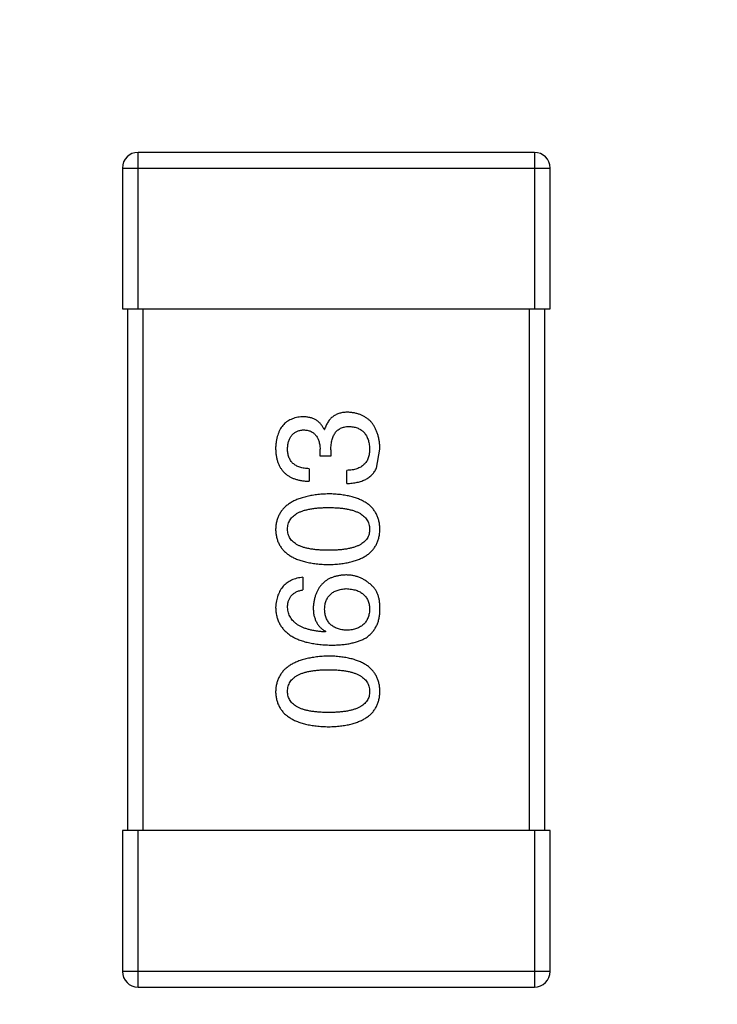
# Model space of a CAD drawing. Header units: inches. Extents: x -39 to 106, y -45 to 75.
# Tile 6 of 222: x -2.57 to -1.23, y -29.36 to -27.48. Entities that reach past the tile are written whole.
import ezdxf

# ---------------------------------------------------------------- set-up
doc = ezdxf.new("R2010")
doc.units = ezdxf.units.IN
doc.header["$LTSCALE"] = 1.21
doc.header["$MEASUREMENT"] = 0
doc.header["$PDMODE"] = 3
doc.header["$PDSIZE"] = 0.3125
doc.layers.get('0').update_dxf_attribs({"linetype": 'CONTINUOUS'})
doc.layers.get('Defpoints').update_dxf_attribs({"linetype": 'CONTINUOUS'})
doc.layers.add('DIM', color=3, linetype='CONTINUOUS')
doc.styles.get("Standard").update_dxf_attribs({"font": 'txt', "width": 0.8})
doc.dimstyles.get("Standard").update_dxf_attribs({"dimtxt": 0.15625, "dimasz": 0.1875, "dimexe": 0.125, "dimexo": 0.0625, "dimgap": 0.09, "dimtad": 0, "dimtih": 1, "dimtoh": 1, "dimzin": 4, "dimdsep": 46, "dimtxsty": 'STANDARD', "dimblk": '_FILLED', "dimblk1": '_FILLED', "dimblk2": '_FILLED', "dimcen": 0.09, "dimazin": 1, "dimtp": 0.01, "dimtm": 0.01, "dimtfac": 1, "dimtofl": 0, "dimtmove": 0, "dimatfit": 3, "dimldrblk": '_FILLED', "dimfxl": 1, "dimtolj": 1, "dimtzin": 4, "dimarcsym": 0})

# ---------------------------------------------------------------- blocks, each defined once
blk = doc.blocks.new('_FILLED')
at = {"color": 0, "linetype": 'ByBlock'}
blk.add_solid([(0, 0), (-1, 0.16667), (-1, -0.16667)], dxfattribs=at)
blk = doc.blocks.new('*D5')
at = {"layer": 'Defpoints', "color": 0}
for p in [(-37.3691, 66.4698), (1.8781, 66.4698), (-13.6719, -30.5315)]:
    blk.add_point(p, dxfattribs=at)
at = {"layer": 'DIM', "color": 0, "lineweight": -2}
for p, q in [((1.8156, 66.4698), (-37.4941, 66.4698)), ((-37.3691, 64.4698), (-37.3691, 20.9925)), ((-37.3691, -28.5315), (-37.3691, 14.9458)), ((-13.7344, -30.5315), (-37.4941, -30.5315))]:
    blk.add_line(p, q, dxfattribs=at)
at = {"layer": 'DIM', "color": 0, "lineweight": -2, "xscale": 2, "yscale": 2, "zscale": 2}
for p, rotation in [((-37.3691, 66.4698), 90), ((-37.3691, -30.5315), 270)]:
    blk.add_blockref('_FILLED', p, dxfattribs=dict(at, rotation=rotation))
at = {"layer": 'DIM', "color": 0, "insert": (-37.3691, 17.9691), "char_height": 2, "attachment_point": 5, "rotation": 90}
blk.add_mtext('\\A1;97.00', dxfattribs=at)
blk = doc.blocks.new('*D6')
at = {"layer": 'Defpoints', "color": 0}
for p in [(-13.1719, -23.0315), (49.8281, -23.0315), (49.8281, -38.8367)]:
    blk.add_point(p, dxfattribs=at)
at = {"layer": 'DIM', "color": 0, "lineweight": -2}
for p, q in [((-13.1719, -23.094), (-13.1719, -38.9617)), ((49.8281, -23.094), (49.8281, -38.9617)), ((-11.1719, -38.8367), (15.3048, -38.8367)), ((47.8281, -38.8367), (21.3515, -38.8367))]:
    blk.add_line(p, q, dxfattribs=at)
at = {"layer": 'DIM', "color": 0, "lineweight": -2, "xscale": 2, "yscale": 2, "zscale": 2, "rotation": 180}
blk.add_blockref('_FILLED', (-13.1719, -38.8367), dxfattribs=at)
at = {"layer": 'DIM', "color": 0, "lineweight": -2, "xscale": 2, "yscale": 2, "zscale": 2}
blk.add_blockref('_FILLED', (49.8281, -38.8367), dxfattribs=at)
at = {"layer": 'DIM', "color": 0, "insert": (18.3281, -38.8367), "char_height": 2, "attachment_point": 5}
blk.add_mtext('\\A1;63.00', dxfattribs=at)
blk = doc.blocks.new('*D8')
at = {"layer": 'Defpoints', "color": 0}
for p in [(-16.6812, -27.5315), (53.3282, -27.5316), (53.3282, -43.367)]:
    blk.add_point(p, dxfattribs=at)
at = {"layer": 'DIM', "color": 0, "lineweight": -2}
for p, q in [((-16.6812, -27.594), (-16.6812, -43.492)), ((53.3282, -27.5941), (53.3282, -43.492)), ((-14.6812, -43.367), (15.4335, -43.367)), ((51.3282, -43.367), (21.2135, -43.367))]:
    blk.add_line(p, q, dxfattribs=at)
at = {"layer": 'DIM', "color": 0, "lineweight": -2, "xscale": 2, "yscale": 2, "zscale": 2, "rotation": 180}
blk.add_blockref('_FILLED', (-16.6812, -43.367), dxfattribs=at)
at = {"layer": 'DIM', "color": 0, "lineweight": -2, "xscale": 2, "yscale": 2, "zscale": 2}
blk.add_blockref('_FILLED', (53.3282, -43.367), dxfattribs=at)
at = {"layer": 'DIM', "color": 0, "insert": (18.3235, -43.367), "char_height": 2, "attachment_point": 5}
blk.add_mtext('\\A1;70.00', dxfattribs=at)

msp = doc.modelspace()

# ---------------------------------------------------------------- linework, layer by layer
at = {"color": 7, "linetype": 'Continuous'}
for p, q in [((-1.5848, -27.7315), (-2.3448, -27.7315)), ((-2.3448, -28.0315), (-2.3448, -27.7315)), ((-1.5848, -27.7315), (-1.5848, -28.0315)), ((-2.3748, -27.7615), (-1.5548, -27.7615)), ((-2.3748, -27.7615), (-2.3748, -28.0315)), ((-1.5548, -28.0315), (-1.5548, -27.7615)), ((-2.3748, -28.0315), (-1.5548, -28.0315)), ((-2.3648, -28.0315), (-2.3648, -29.0315)), ((-2.3348, -29.0315), (-2.3348, -28.0315)), ((-1.5948, -28.0315), (-1.5948, -29.0315)), ((-1.5648, -29.0315), (-1.5648, -28.0315)), ((-1.9882, -28.2624), (-1.9871, -28.2624)), ((-1.9959, -28.3137), (-1.9959, -28.3006)), ((-1.9751, -28.3017), (-1.9751, -28.3137)), ((-1.8877, -28.3367), (-1.8811, -28.3006)), ((-1.9751, -28.3137), (-1.9959, -28.3137)), ((-2.0166, -28.3378), (-2.0166, -28.3618)), ((-1.9445, -28.3662), (-1.9445, -28.3411)), ((-2.0286, -28.5459), (-2.0286, -28.57)), ((-1.9849, -28.6497), (-1.986, -28.6508)), ((-1.5548, -29.0315), (-2.3748, -29.0315)), ((-2.3748, -29.0315), (-2.3748, -29.3015)), ((-2.3448, -29.3315), (-2.3448, -29.0315)), ((-1.5848, -29.0315), (-1.5848, -29.3315)), ((-1.5548, -29.3015), (-1.5548, -29.0315)), ((-1.5548, -29.3015), (-2.3748, -29.3015)), ((-2.3448, -29.3315), (-1.5848, -29.3315))]:
    msp.add_line(p, q, dxfattribs=at)
for centre, start, end in [((-2.3448, -27.7615), 90, 180), ((-1.5848, -27.7615), 0, 90), ((-2.3448, -29.3015), 180, 270), ((-1.5848, -29.3015), 270, 0)]:
    msp.add_arc(centre, 0.03, start, end, dxfattribs=at)
for points, knots in [([(-1.9423, -28.2296), (-1.9437, -28.2296), (-1.9465, -28.2296), (-1.9506, -28.2301), (-1.9545, -28.2306), (-1.9582, -28.2316), (-1.9617, -28.2327), (-1.965, -28.2341), (-1.9681, -28.2358), (-1.971, -28.2377), (-1.9737, -28.2399), (-1.9762, -28.2424), (-1.9785, -28.2451), (-1.9807, -28.248), (-1.9826, -28.2513), (-1.9844, -28.2547), (-1.9858, -28.2584), (-1.9867, -28.261), (-1.9871, -28.2624)], [0, 0, 0, 0, 0.071215, 0.138707, 0.20396, 0.266995, 0.327734, 0.387609, 0.445602, 0.503345, 0.561136, 0.618597, 0.677672, 0.738255, 0.799989, 0.863961, 0.930555, 1, 1, 1, 1]), ([(-1.8811, -28.3006), (-1.8812, -28.2979), (-1.8815, -28.2925), (-1.8824, -28.2848), (-1.8838, -28.2776), (-1.8856, -28.2709), (-1.8879, -28.2646), (-1.8906, -28.2589), (-1.8938, -28.2537), (-1.8974, -28.2489), (-1.9015, -28.2447), (-1.906, -28.241), (-1.911, -28.2378), (-1.9164, -28.2351), (-1.9222, -28.2329), (-1.9285, -28.2313), (-1.9352, -28.2301), (-1.9399, -28.2298), (-1.9423, -28.2296)], [0, 0, 0, 0, 0.078078, 0.151942, 0.221594, 0.28726, 0.350176, 0.409768, 0.467648, 0.523784, 0.578904, 0.634014, 0.689819, 0.746826, 0.805875, 0.867063, 0.931764, 1, 1, 1, 1]), ([(-2.0297, -28.2383), (-2.0317, -28.2385), (-2.0356, -28.2388), (-2.0412, -28.2399), (-2.0465, -28.2413), (-2.0514, -28.2432), (-2.0559, -28.2455), (-2.06, -28.2482), (-2.0639, -28.2514), (-2.0673, -28.255), (-2.0703, -28.2589), (-2.0729, -28.2634), (-2.0753, -28.2682), (-2.0771, -28.2734), (-2.0788, -28.2791), (-2.0799, -28.2852), (-2.0808, -28.2917), (-2.081, -28.2961), (-2.0811, -28.2984)], [0, 0, 0, 0, 0.067521, 0.132139, 0.193339, 0.252064, 0.309083, 0.364848, 0.420021, 0.475612, 0.532002, 0.589602, 0.649896, 0.712634, 0.778603, 0.848416, 0.922155, 1, 1, 1, 1]), ([(-1.9882, -28.2624), (-1.9892, -28.2605), (-1.991, -28.2567), (-1.9947, -28.2518), (-1.9991, -28.2476), (-2.004, -28.2441), (-2.0096, -28.2415), (-2.0158, -28.2396), (-2.0226, -28.2385), (-2.0273, -28.2384), (-2.0297, -28.2383)], [0, 0, 0, 0, 0.125227, 0.244792, 0.361427, 0.478215, 0.59667, 0.722058, 0.856314, 1, 1, 1, 1]), ([(-2.0581, -28.2995), (-2.0581, -28.2981), (-2.058, -28.2955), (-2.0575, -28.2916), (-2.0568, -28.288), (-2.0559, -28.2846), (-2.0548, -28.2814), (-2.0534, -28.2786), (-2.0518, -28.2759), (-2.05, -28.2735), (-2.048, -28.2714), (-2.0457, -28.2695), (-2.0432, -28.2679), (-2.0405, -28.2665), (-2.0376, -28.2653), (-2.0344, -28.2645), (-2.0311, -28.2638), (-2.0287, -28.2636), (-2.0275, -28.2635)], [0, 0, 0, 0, 0.078051, 0.151197, 0.220412, 0.286742, 0.34933, 0.409464, 0.467368, 0.52298, 0.578639, 0.633998, 0.690142, 0.746855, 0.805868, 0.867776, 0.932345, 1, 1, 1, 1]), ([(-2.0275, -28.2635), (-2.0263, -28.2635), (-2.0239, -28.2637), (-2.0204, -28.2642), (-2.0171, -28.265), (-2.0141, -28.2661), (-2.0113, -28.2675), (-2.0087, -28.2692), (-2.0064, -28.2711), (-2.0043, -28.2733), (-2.0024, -28.2758), (-2.0008, -28.2785), (-1.9993, -28.2815), (-1.9982, -28.2848), (-1.9973, -28.2884), (-1.9965, -28.2922), (-1.996, -28.2963), (-1.9959, -28.2992), (-1.9959, -28.3006)], [0, 0, 0, 0, 0.067741, 0.131599, 0.192143, 0.249977, 0.306453, 0.361639, 0.416449, 0.471489, 0.527582, 0.584873, 0.644974, 0.70814, 0.77492, 0.845909, 0.920585, 1, 1, 1, 1]), ([(-1.9751, -28.3017), (-1.9751, -28.2999), (-1.9751, -28.2964), (-1.9746, -28.2913), (-1.9739, -28.2866), (-1.9729, -28.2822), (-1.9717, -28.2781), (-1.9701, -28.2744), (-1.9683, -28.2711), (-1.9661, -28.2681), (-1.9637, -28.2654), (-1.961, -28.2632), (-1.9581, -28.2612), (-1.9548, -28.2596), (-1.9512, -28.2584), (-1.9474, -28.2575), (-1.9433, -28.257), (-1.9405, -28.2569), (-1.939, -28.2569)], [0, 0, 0, 0, 0.082495, 0.159728, 0.232496, 0.300725, 0.365163, 0.425859, 0.483728, 0.538892, 0.592921, 0.646195, 0.699968, 0.754746, 0.811387, 0.870806, 0.933482, 1, 1, 1, 1]), ([(-1.939, -28.2569), (-1.9376, -28.257), (-1.9347, -28.2572), (-1.9306, -28.258), (-1.9267, -28.259), (-1.9231, -28.2603), (-1.9198, -28.2619), (-1.9167, -28.2638), (-1.9139, -28.2661), (-1.9113, -28.2686), (-1.9091, -28.2715), (-1.9071, -28.2746), (-1.9053, -28.278), (-1.9039, -28.2818), (-1.9027, -28.2858), (-1.9018, -28.2901), (-1.9011, -28.2947), (-1.9009, -28.2979), (-1.9008, -28.2995)], [0, 0, 0, 0, 0.068514, 0.133941, 0.195994, 0.255362, 0.312994, 0.369441, 0.424687, 0.480522, 0.537148, 0.594801, 0.654411, 0.716817, 0.781981, 0.850498, 0.923306, 1, 1, 1, 1]), ([(-2.0811, -28.2984), (-2.081, -28.3009), (-2.0809, -28.3058), (-2.0799, -28.3129), (-2.0787, -28.3196), (-2.0768, -28.3257), (-2.0745, -28.3314), (-2.0716, -28.3366), (-2.0683, -28.3413), (-2.0645, -28.3455), (-2.0602, -28.3493), (-2.0554, -28.3525), (-2.0501, -28.3553), (-2.0444, -28.3576), (-2.0381, -28.3594), (-2.0314, -28.3607), (-2.0242, -28.3616), (-2.0192, -28.3617), (-2.0166, -28.3618)], [0, 0, 0, 0, 0.073232, 0.142595, 0.207997, 0.270074, 0.329156, 0.386529, 0.441846, 0.496976, 0.551877, 0.607941, 0.665637, 0.725446, 0.788542, 0.855101, 0.925196, 1, 1, 1, 1]), ([(-2.0166, -28.3378), (-2.0183, -28.3377), (-2.0215, -28.3376), (-2.0263, -28.337), (-2.0307, -28.3362), (-2.0347, -28.3351), (-2.0385, -28.3337), (-2.0419, -28.3319), (-2.045, -28.33), (-2.0478, -28.3277), (-2.0503, -28.3252), (-2.0524, -28.3223), (-2.0542, -28.3192), (-2.0556, -28.3158), (-2.0568, -28.3121), (-2.0576, -28.3082), (-2.0581, -28.3039), (-2.0581, -28.301), (-2.0581, -28.2995)], [0, 0, 0, 0, 0.078134, 0.15164, 0.221358, 0.286689, 0.348614, 0.407697, 0.464247, 0.520153, 0.574432, 0.629291, 0.684538, 0.742032, 0.801329, 0.863637, 0.930123, 1, 1, 1, 1]), ([(-1.9008, -28.2995), (-1.9008, -28.3012), (-1.9008, -28.3043), (-1.9014, -28.3089), (-1.9022, -28.3133), (-1.9034, -28.3172), (-1.9049, -28.321), (-1.9068, -28.3243), (-1.9091, -28.3274), (-1.9116, -28.3302), (-1.9146, -28.3326), (-1.9178, -28.3348), (-1.9215, -28.3366), (-1.9254, -28.3381), (-1.9297, -28.3394), (-1.9343, -28.3402), (-1.9393, -28.3409), (-1.9427, -28.341), (-1.9445, -28.3411)], [0, 0, 0, 0, 0.071272, 0.13882, 0.201858, 0.262757, 0.320043, 0.376709, 0.431462, 0.486034, 0.541209, 0.597703, 0.65589, 0.717768, 0.782056, 0.850407, 0.92277, 1, 1, 1, 1]), ([(-1.9445, -28.3662), (-1.9427, -28.3661), (-1.9392, -28.366), (-1.9341, -28.3656), (-1.9292, -28.3649), (-1.9246, -28.364), (-1.9202, -28.3629), (-1.916, -28.3616), (-1.9121, -28.36), (-1.9084, -28.3583), (-1.905, -28.3564), (-1.9018, -28.3542), (-1.8988, -28.3518), (-1.8961, -28.3492), (-1.8936, -28.3464), (-1.8914, -28.3434), (-1.8893, -28.3402), (-1.8882, -28.3378), (-1.8877, -28.3367)], [0, 0, 0, 0, 0.078937, 0.154495, 0.226898, 0.296844, 0.363348, 0.427781, 0.48946, 0.549586, 0.607902, 0.664733, 0.720805, 0.776157, 0.831175, 0.886736, 0.943094, 1, 1, 1, 1]), ([(-1.9795, -28.3861), (-1.9835, -28.3863), (-1.9913, -28.3866), (-2.0026, -28.3878), (-2.0131, -28.3894), (-2.0229, -28.3914), (-2.032, -28.394), (-2.0403, -28.397), (-2.0478, -28.4005), (-2.0546, -28.4045), (-2.0606, -28.409), (-2.0659, -28.414), (-2.0704, -28.4194), (-2.0741, -28.4254), (-2.077, -28.4318), (-2.0792, -28.4388), (-2.0806, -28.4461), (-2.0809, -28.4513), (-2.0811, -28.4539)], [0, 0, 0, 0, 0.088475, 0.171606, 0.249595, 0.322626, 0.391327, 0.455765, 0.516374, 0.573675, 0.628522, 0.681161, 0.732559, 0.783563, 0.83504, 0.887639, 0.942585, 1, 1, 1, 1]), ([(-1.8811, -28.4539), (-1.8812, -28.4512), (-1.8815, -28.446), (-1.8827, -28.4385), (-1.8848, -28.4315), (-1.8875, -28.425), (-1.8911, -28.419), (-1.8953, -28.4135), (-1.9004, -28.4084), (-1.9062, -28.4039), (-1.9128, -28.4), (-1.9201, -28.3965), (-1.9282, -28.3935), (-1.937, -28.391), (-1.9465, -28.389), (-1.9569, -28.3875), (-1.9679, -28.3865), (-1.9755, -28.3862), (-1.9795, -28.3861)], [0, 0, 0, 0, 0.059134, 0.115603, 0.169236, 0.221572, 0.273254, 0.32474, 0.377319, 0.431815, 0.488555, 0.548609, 0.612242, 0.680182, 0.75251, 0.829782, 0.91231, 1, 1, 1, 1]), ([(-2.0581, -28.4539), (-2.0581, -28.4522), (-2.058, -28.4489), (-2.0571, -28.4442), (-2.0555, -28.4397), (-2.0533, -28.4356), (-2.0505, -28.4319), (-2.0471, -28.4284), (-2.043, -28.4254), (-2.0384, -28.4225), (-2.0332, -28.4201), (-2.0273, -28.418), (-2.0208, -28.4163), (-2.0137, -28.4148), (-2.006, -28.4137), (-1.9977, -28.4129), (-1.9888, -28.4124), (-1.9826, -28.4124), (-1.9795, -28.4123)], [0, 0, 0, 0, 0.050604, 0.098688, 0.145699, 0.191791, 0.238625, 0.286717, 0.337546, 0.391814, 0.449755, 0.512106, 0.579685, 0.652048, 0.730262, 0.814146, 0.904281, 1, 1, 1, 1]), ([(-1.9795, -28.4123), (-1.9763, -28.4124), (-1.9703, -28.4124), (-1.9614, -28.4129), (-1.9532, -28.4137), (-1.9456, -28.4148), (-1.9386, -28.4163), (-1.9321, -28.418), (-1.9263, -28.4201), (-1.9211, -28.4226), (-1.9164, -28.4253), (-1.9123, -28.4284), (-1.9089, -28.4318), (-1.906, -28.4356), (-1.9038, -28.4397), (-1.9021, -28.4441), (-1.9011, -28.4489), (-1.9009, -28.4522), (-1.9008, -28.4539)], [0, 0, 0, 0, 0.094834, 0.184067, 0.267029, 0.344713, 0.417334, 0.484367, 0.546941, 0.604717, 0.65953, 0.710539, 0.759381, 0.806382, 0.853027, 0.900623, 0.949121, 1, 1, 1, 1]), ([(-2.0811, -28.4539), (-2.081, -28.4565), (-2.0807, -28.4617), (-2.0795, -28.4692), (-2.0773, -28.4762), (-2.0745, -28.4827), (-2.0708, -28.4888), (-2.0664, -28.4943), (-2.0611, -28.4993), (-2.0551, -28.5038), (-2.0483, -28.5078), (-2.0408, -28.5112), (-2.0324, -28.5142), (-2.0233, -28.5167), (-2.0135, -28.5187), (-2.0028, -28.5202), (-1.9914, -28.5212), (-1.9835, -28.5215), (-1.9795, -28.5216)], [0, 0, 0, 0, 0.057911, 0.113262, 0.165956, 0.217443, 0.268511, 0.319665, 0.372, 0.426129, 0.483365, 0.543779, 0.607756, 0.676562, 0.749704, 0.827713, 0.911177, 1, 1, 1, 1]), ([(-1.9795, -28.4943), (-1.9826, -28.4943), (-1.9888, -28.4942), (-1.9977, -28.4937), (-2.006, -28.493), (-2.0137, -28.4919), (-2.0208, -28.4904), (-2.0273, -28.4888), (-2.0332, -28.4867), (-2.0384, -28.4843), (-2.0431, -28.4817), (-2.0471, -28.4787), (-2.0505, -28.4753), (-2.0533, -28.4717), (-2.0555, -28.4677), (-2.0571, -28.4633), (-2.058, -28.4587), (-2.0581, -28.4555), (-2.0581, -28.4539)], [0, 0, 0, 0, 0.096452, 0.187278, 0.271765, 0.350519, 0.423437, 0.491321, 0.554011, 0.612224, 0.666281, 0.717003, 0.764884, 0.811423, 0.856783, 0.902993, 0.950236, 1, 1, 1, 1]), ([(-1.9795, -28.5216), (-1.9755, -28.5215), (-1.9679, -28.5212), (-1.9569, -28.5202), (-1.9465, -28.5187), (-1.937, -28.5167), (-1.9282, -28.5142), (-1.9201, -28.5112), (-1.9128, -28.5078), (-1.9063, -28.5037), (-1.9004, -28.4993), (-1.8953, -28.4943), (-1.8911, -28.4888), (-1.8875, -28.4827), (-1.8848, -28.4762), (-1.8827, -28.4692), (-1.8815, -28.4617), (-1.8812, -28.4565), (-1.8811, -28.4539)], [0, 0, 0, 0, 0.087693, 0.170223, 0.247496, 0.319826, 0.387768, 0.451403, 0.511459, 0.568358, 0.622671, 0.675251, 0.726739, 0.778422, 0.830759, 0.884394, 0.940865, 1, 1, 1, 1]), ([(-1.9008, -28.4539), (-1.9008, -28.4555), (-1.901, -28.4587), (-1.9019, -28.4633), (-1.9034, -28.4677), (-1.9056, -28.4716), (-1.9084, -28.4753), (-1.9118, -28.4787), (-1.9159, -28.4817), (-1.9205, -28.4843), (-1.9258, -28.4867), (-1.9316, -28.4888), (-1.9381, -28.4904), (-1.9452, -28.4919), (-1.9529, -28.493), (-1.9612, -28.4937), (-1.9701, -28.4942), (-1.9763, -28.4943), (-1.9795, -28.4943)], [0, 0, 0, 0, 0.049766, 0.097012, 0.143225, 0.188786, 0.235079, 0.282962, 0.333687, 0.387747, 0.445963, 0.508657, 0.576545, 0.649868, 0.72822, 0.812712, 0.903543, 1, 1, 1, 1]), ([(-2.0286, -28.5459), (-2.0306, -28.5462), (-2.0345, -28.5466), (-2.0401, -28.5479), (-2.0454, -28.5495), (-2.0504, -28.5515), (-2.0549, -28.5538), (-2.0591, -28.5566), (-2.0629, -28.5596), (-2.0664, -28.5631), (-2.0695, -28.5669), (-2.0723, -28.5711), (-2.0747, -28.5757), (-2.0767, -28.5806), (-2.0784, -28.5859), (-2.0797, -28.5915), (-2.0806, -28.5976), (-2.0809, -28.6017), (-2.0811, -28.6038)], [0, 0, 0, 0, 0.06947, 0.136096, 0.199592, 0.260665, 0.319672, 0.377156, 0.433415, 0.489984, 0.546535, 0.604276, 0.663499, 0.725182, 0.788953, 0.855683, 0.926216, 1, 1, 1, 1]), ([(-1.9467, -28.5415), (-1.949, -28.5417), (-1.9536, -28.5419), (-1.9602, -28.5429), (-1.9664, -28.5443), (-1.9723, -28.5461), (-1.9776, -28.5484), (-1.9826, -28.5512), (-1.9872, -28.5544), (-1.9913, -28.5582), (-1.995, -28.5623), (-1.9983, -28.5669), (-2.0011, -28.572), (-2.0035, -28.5775), (-2.0056, -28.5834), (-2.0071, -28.5898), (-2.0083, -28.5967), (-2.0087, -28.6014), (-2.009, -28.6038)], [0, 0, 0, 0, 0.071527, 0.139094, 0.20346, 0.264939, 0.323904, 0.381383, 0.437591, 0.493343, 0.549401, 0.606085, 0.664838, 0.725424, 0.788712, 0.855452, 0.925772, 1, 1, 1, 1]), ([(-1.8975, -28.5612), (-1.8992, -28.5596), (-1.9027, -28.5565), (-1.9082, -28.5525), (-1.9141, -28.5492), (-1.9201, -28.5463), (-1.9264, -28.5442), (-1.933, -28.5426), (-1.9397, -28.5417), (-1.9443, -28.5416), (-1.9467, -28.5415)], [0, 0, 0, 0, 0.129393, 0.255335, 0.378531, 0.500878, 0.622934, 0.746191, 0.87096, 1, 1, 1, 1]), ([(-2.0581, -28.6038), (-2.0581, -28.6016), (-2.0579, -28.5972), (-2.0565, -28.5911), (-2.0542, -28.5857), (-2.0509, -28.581), (-2.0467, -28.5771), (-2.0415, -28.5739), (-2.0354, -28.5715), (-2.031, -28.5705), (-2.0286, -28.57)], [0, 0, 0, 0, 0.136586, 0.261496, 0.378089, 0.490612, 0.605522, 0.725767, 0.8561, 1, 1, 1, 1]), ([(-1.9871, -28.6071), (-1.987, -28.6056), (-1.9869, -28.6027), (-1.9863, -28.5984), (-1.9854, -28.5944), (-1.9842, -28.5907), (-1.9826, -28.5873), (-1.9808, -28.5841), (-1.9787, -28.5813), (-1.9762, -28.5786), (-1.9734, -28.5763), (-1.9704, -28.5742), (-1.967, -28.5725), (-1.9633, -28.571), (-1.9593, -28.5698), (-1.955, -28.5688), (-1.9504, -28.5681), (-1.9472, -28.5679), (-1.9456, -28.5678)], [0, 0, 0, 0, 0.069884, 0.136529, 0.199638, 0.259844, 0.317774, 0.374356, 0.430026, 0.485148, 0.5409, 0.597889, 0.657472, 0.718614, 0.783613, 0.85129, 0.923712, 1, 1, 1, 1]), ([(-1.9456, -28.5678), (-1.9439, -28.5679), (-1.9405, -28.5681), (-1.9356, -28.5688), (-1.9311, -28.5697), (-1.9268, -28.5709), (-1.9229, -28.5723), (-1.9193, -28.5741), (-1.916, -28.5761), (-1.913, -28.5784), (-1.9104, -28.5809), (-1.908, -28.5837), (-1.906, -28.5868), (-1.9043, -28.5901), (-1.9029, -28.5937), (-1.9019, -28.5976), (-1.9011, -28.6017), (-1.9009, -28.6046), (-1.9008, -28.606)], [0, 0, 0, 0, 0.078863, 0.153308, 0.223539, 0.289857, 0.35341, 0.413572, 0.471721, 0.528235, 0.584279, 0.638781, 0.69466, 0.751251, 0.809198, 0.869697, 0.933318, 1, 1, 1, 1]), ([(-1.8811, -28.6104), (-1.8811, -28.6076), (-1.881, -28.6022), (-1.8816, -28.5944), (-1.8827, -28.5872), (-1.8845, -28.5807), (-1.8868, -28.5748), (-1.8898, -28.5696), (-1.8932, -28.565), (-1.8961, -28.5625), (-1.8975, -28.5612)], [0, 0, 0, 0, 0.156782, 0.301945, 0.436395, 0.561474, 0.678489, 0.78853, 0.894967, 1, 1, 1, 1]), ([(-2.0811, -28.6038), (-2.0809, -28.6067), (-2.0806, -28.6122), (-2.0791, -28.6202), (-2.0769, -28.6277), (-2.0738, -28.6346), (-2.0699, -28.6411), (-2.0652, -28.6469), (-2.0598, -28.6523), (-2.0535, -28.657), (-2.0464, -28.6613), (-2.0386, -28.665), (-2.0299, -28.6682), (-2.0205, -28.6708), (-2.0103, -28.6729), (-1.9992, -28.6745), (-1.9874, -28.6756), (-1.9793, -28.6758), (-1.9751, -28.676)], [0, 0, 0, 0, 0.058957, 0.115262, 0.16907, 0.221312, 0.273147, 0.324961, 0.377649, 0.432026, 0.488925, 0.549039, 0.612912, 0.680653, 0.753056, 0.830314, 0.912483, 1, 1, 1, 1]), ([(-1.986, -28.6508), (-1.9888, -28.6506), (-1.9943, -28.6502), (-2.0023, -28.6492), (-2.0097, -28.6479), (-2.0166, -28.6464), (-2.023, -28.6445), (-2.0289, -28.6423), (-2.0342, -28.6398), (-2.039, -28.637), (-2.0432, -28.6339), (-2.047, -28.6305), (-2.0503, -28.6268), (-2.0529, -28.6228), (-2.0551, -28.6185), (-2.0566, -28.6139), (-2.0578, -28.609), (-2.058, -28.6056), (-2.0581, -28.6038)], [0, 0, 0, 0, 0.089218, 0.173709, 0.252753, 0.326963, 0.397099, 0.462534, 0.524018, 0.582178, 0.637235, 0.689955, 0.741228, 0.791618, 0.841661, 0.892925, 0.945259, 1, 1, 1, 1]), ([(-2.009, -28.6038), (-2.0089, -28.6065), (-2.0088, -28.6116), (-2.0077, -28.6189), (-2.0057, -28.6256), (-2.0032, -28.6317), (-1.9997, -28.6372), (-1.9955, -28.6421), (-1.9906, -28.6463), (-1.9868, -28.6486), (-1.9849, -28.6497)], [0, 0, 0, 0, 0.144617, 0.279572, 0.40596, 0.526097, 0.64389, 0.760003, 0.877724, 1, 1, 1, 1]), ([(-1.9445, -28.6476), (-1.9462, -28.6474), (-1.9494, -28.6472), (-1.9542, -28.6465), (-1.9586, -28.6455), (-1.9627, -28.6443), (-1.9665, -28.6427), (-1.97, -28.6409), (-1.9731, -28.6388), (-1.9759, -28.6364), (-1.9785, -28.6337), (-1.9806, -28.6307), (-1.9826, -28.6275), (-1.9841, -28.624), (-1.9854, -28.6201), (-1.9863, -28.6161), (-1.9869, -28.6117), (-1.987, -28.6087), (-1.9871, -28.6071)], [0, 0, 0, 0, 0.076072, 0.148369, 0.216753, 0.281358, 0.342792, 0.401604, 0.458929, 0.514444, 0.569818, 0.625343, 0.681554, 0.739608, 0.800134, 0.863477, 0.929547, 1, 1, 1, 1]), ([(-1.9008, -28.606), (-1.9008, -28.6076), (-1.901, -28.6107), (-1.9016, -28.6152), (-1.9025, -28.6194), (-1.9039, -28.6233), (-1.9054, -28.627), (-1.9074, -28.6303), (-1.9096, -28.6334), (-1.9122, -28.6361), (-1.9151, -28.6386), (-1.9184, -28.6407), (-1.9219, -28.6427), (-1.9258, -28.6442), (-1.93, -28.6455), (-1.9346, -28.6465), (-1.9394, -28.6472), (-1.9428, -28.6474), (-1.9445, -28.6476)], [0, 0, 0, 0, 0.070403, 0.137196, 0.200053, 0.260887, 0.31876, 0.37535, 0.430743, 0.485927, 0.541678, 0.598832, 0.657726, 0.719441, 0.783504, 0.851852, 0.923533, 1, 1, 1, 1]), ([(-1.9073, -28.6618), (-1.9053, -28.6603), (-1.9014, -28.6573), (-1.8962, -28.6521), (-1.8917, -28.6464), (-1.8881, -28.6402), (-1.8851, -28.6335), (-1.883, -28.6262), (-1.8816, -28.6185), (-1.8813, -28.6131), (-1.8811, -28.6104)], [0, 0, 0, 0, 0.125033, 0.246266, 0.36603, 0.485265, 0.606781, 0.732144, 0.862551, 1, 1, 1, 1]), ([(-1.9751, -28.676), (-1.9716, -28.6759), (-1.9647, -28.6759), (-1.9546, -28.6752), (-1.9452, -28.6741), (-1.9364, -28.6725), (-1.9283, -28.6706), (-1.9207, -28.6681), (-1.9137, -28.6652), (-1.9094, -28.6629), (-1.9073, -28.6618)], [0, 0, 0, 0, 0.151498, 0.29521, 0.430242, 0.557137, 0.677306, 0.790845, 0.898111, 1, 1, 1, 1]), ([(-1.9795, -28.697), (-1.9835, -28.6972), (-1.9913, -28.6975), (-2.0026, -28.6986), (-2.0131, -28.7002), (-2.0229, -28.7023), (-2.032, -28.7048), (-2.0403, -28.7078), (-2.0478, -28.7114), (-2.0546, -28.7154), (-2.0606, -28.7199), (-2.0659, -28.7248), (-2.0704, -28.7303), (-2.0741, -28.7363), (-2.077, -28.7427), (-2.0792, -28.7496), (-2.0806, -28.757), (-2.0809, -28.7621), (-2.0811, -28.7647)], [0, 0, 0, 0, 0.088475, 0.171606, 0.249595, 0.322626, 0.391327, 0.455765, 0.516374, 0.573675, 0.628522, 0.681161, 0.732559, 0.783563, 0.83504, 0.887639, 0.942585, 1, 1, 1, 1]), ([(-1.8811, -28.7647), (-1.8812, -28.7621), (-1.8815, -28.7569), (-1.8827, -28.7494), (-1.8848, -28.7424), (-1.8875, -28.7359), (-1.8911, -28.7298), (-1.8953, -28.7243), (-1.9004, -28.7193), (-1.9062, -28.7148), (-1.9128, -28.7108), (-1.9201, -28.7074), (-1.9282, -28.7044), (-1.937, -28.7019), (-1.9465, -28.6999), (-1.9569, -28.6984), (-1.9679, -28.6974), (-1.9755, -28.6971), (-1.9795, -28.697)], [0, 0, 0, 0, 0.059134, 0.115603, 0.169236, 0.221572, 0.273254, 0.32474, 0.377319, 0.431815, 0.488555, 0.548609, 0.612242, 0.680182, 0.75251, 0.829782, 0.91231, 1, 1, 1, 1]), ([(-2.0581, -28.7647), (-2.0581, -28.7631), (-2.058, -28.7598), (-2.0571, -28.755), (-2.0555, -28.7506), (-2.0533, -28.7465), (-2.0505, -28.7427), (-2.0471, -28.7393), (-2.043, -28.7362), (-2.0384, -28.7334), (-2.0332, -28.731), (-2.0273, -28.7289), (-2.0208, -28.7271), (-2.0137, -28.7257), (-2.006, -28.7246), (-1.9977, -28.7238), (-1.9888, -28.7233), (-1.9826, -28.7232), (-1.9795, -28.7232)], [0, 0, 0, 0, 0.050604, 0.098688, 0.145699, 0.191791, 0.238625, 0.286717, 0.337546, 0.391814, 0.449755, 0.512106, 0.579685, 0.652048, 0.730262, 0.814146, 0.904281, 1, 1, 1, 1]), ([(-1.9795, -28.7232), (-1.9763, -28.7232), (-1.9703, -28.7233), (-1.9614, -28.7238), (-1.9532, -28.7246), (-1.9456, -28.7257), (-1.9386, -28.7271), (-1.9321, -28.7289), (-1.9263, -28.731), (-1.9211, -28.7334), (-1.9164, -28.7362), (-1.9123, -28.7393), (-1.9089, -28.7427), (-1.906, -28.7465), (-1.9038, -28.7506), (-1.9021, -28.755), (-1.9011, -28.7598), (-1.9009, -28.7631), (-1.9008, -28.7647)], [0, 0, 0, 0, 0.094834, 0.184067, 0.267029, 0.344713, 0.417334, 0.484367, 0.546941, 0.604717, 0.65953, 0.710539, 0.759381, 0.806382, 0.853027, 0.900623, 0.949121, 1, 1, 1, 1]), ([(-2.0811, -28.7647), (-2.081, -28.7674), (-2.0807, -28.7726), (-2.0795, -28.7801), (-2.0773, -28.7871), (-2.0745, -28.7936), (-2.0708, -28.7996), (-2.0664, -28.8051), (-2.0611, -28.8102), (-2.0551, -28.8146), (-2.0483, -28.8186), (-2.0408, -28.8221), (-2.0324, -28.8251), (-2.0233, -28.8276), (-2.0135, -28.8296), (-2.0028, -28.8311), (-1.9914, -28.8321), (-1.9835, -28.8324), (-1.9795, -28.8325)], [0, 0, 0, 0, 0.057911, 0.113262, 0.165956, 0.217443, 0.268511, 0.319665, 0.372, 0.426129, 0.483365, 0.543779, 0.607756, 0.676562, 0.749704, 0.827713, 0.911177, 1, 1, 1, 1]), ([(-1.9795, -28.8052), (-1.9826, -28.8051), (-1.9888, -28.8051), (-1.9977, -28.8046), (-2.006, -28.8038), (-2.0137, -28.8028), (-2.0208, -28.8013), (-2.0273, -28.7997), (-2.0332, -28.7976), (-2.0384, -28.7952), (-2.0431, -28.7925), (-2.0471, -28.7895), (-2.0505, -28.7862), (-2.0533, -28.7825), (-2.0555, -28.7785), (-2.0571, -28.7742), (-2.058, -28.7696), (-2.0581, -28.7664), (-2.0581, -28.7647)], [0, 0, 0, 0, 0.096452, 0.187278, 0.271765, 0.350519, 0.423437, 0.491321, 0.554011, 0.612224, 0.666281, 0.717003, 0.764884, 0.811423, 0.856783, 0.902993, 0.950236, 1, 1, 1, 1]), ([(-1.9795, -28.8325), (-1.9755, -28.8324), (-1.9679, -28.8321), (-1.9569, -28.8311), (-1.9465, -28.8296), (-1.937, -28.8276), (-1.9282, -28.8251), (-1.9201, -28.8221), (-1.9128, -28.8186), (-1.9063, -28.8146), (-1.9004, -28.8102), (-1.8953, -28.8051), (-1.8911, -28.7996), (-1.8875, -28.7936), (-1.8848, -28.7871), (-1.8827, -28.7801), (-1.8815, -28.7726), (-1.8812, -28.7674), (-1.8811, -28.7647)], [0, 0, 0, 0, 0.087693, 0.170223, 0.247496, 0.319826, 0.387768, 0.451403, 0.511459, 0.568358, 0.622671, 0.675251, 0.726739, 0.778422, 0.830759, 0.884394, 0.940865, 1, 1, 1, 1]), ([(-1.9008, -28.7647), (-1.9008, -28.7664), (-1.901, -28.7696), (-1.9019, -28.7742), (-1.9034, -28.7785), (-1.9056, -28.7825), (-1.9084, -28.7862), (-1.9118, -28.7895), (-1.9159, -28.7925), (-1.9205, -28.7952), (-1.9258, -28.7976), (-1.9316, -28.7997), (-1.9381, -28.8013), (-1.9452, -28.8028), (-1.9529, -28.8038), (-1.9612, -28.8046), (-1.9701, -28.8051), (-1.9763, -28.8051), (-1.9795, -28.8052)], [0, 0, 0, 0, 0.049766, 0.097012, 0.143225, 0.188786, 0.235079, 0.282962, 0.333687, 0.387747, 0.445963, 0.508657, 0.576545, 0.649868, 0.72822, 0.812712, 0.903543, 1, 1, 1, 1])]:
    msp.add_open_spline(points, degree=3, knots=knots, dxfattribs=at)

# ---------------------------------------------------------------- dimensions: what is measured, and where the dimension line sits
at = {"layer": 'DIM'}
dim = msp.add_linear_dim(base=(-37.3691, 66.4698), p1=(-13.6719, -30.5315), p2=(1.8781, 66.4698), angle=90, dimstyle='STANDARD', override={"dimtxt": 2, "dimasz": 2, "dimtih": 0, "dimtoh": 0, "dimzin": 0, "dimcen": 0.198, "dimadec": 0, "dimazin": 0, "dimtp": 0, "dimtm": 0, "dimtdec": 4, "dimtzin": 0}, dxfattribs=at)
dim.commit()
dim.dimension.update_dxf_attribs({"geometry": '*D5', "text_midpoint": (-37.3691, 17.9691)})
dim = msp.add_linear_dim(base=(49.8281, -38.8367), p1=(-13.1719, -23.0315), p2=(49.8281, -23.0315), dimstyle='STANDARD', override={"dimtxt": 2, "dimasz": 2, "dimtih": 0, "dimtoh": 0, "dimzin": 0, "dimcen": 0.198, "dimadec": 0, "dimazin": 0, "dimtp": 0, "dimtm": 0, "dimtdec": 4, "dimtzin": 0}, dxfattribs=at)
dim.commit()
dim.dimension.update_dxf_attribs({"geometry": '*D6', "text_midpoint": (18.3281, -38.8367)})
dim = msp.add_linear_dim(base=(53.3282, -43.367), p1=(-16.6812, -27.5315), p2=(53.3282, -27.5316), text='70.00', dimstyle='STANDARD', override={"dimtxt": 2, "dimasz": 2, "dimtih": 0, "dimtoh": 0, "dimzin": 0, "dimcen": 0.198, "dimadec": 0, "dimazin": 0, "dimtp": 0, "dimtm": 0, "dimtdec": 4, "dimtzin": 0}, dxfattribs=at)
dim.commit()
dim.dimension.update_dxf_attribs({"geometry": '*D8', "text_midpoint": (18.3235, -43.367)})

doc.saveas('drawing.dxf')
